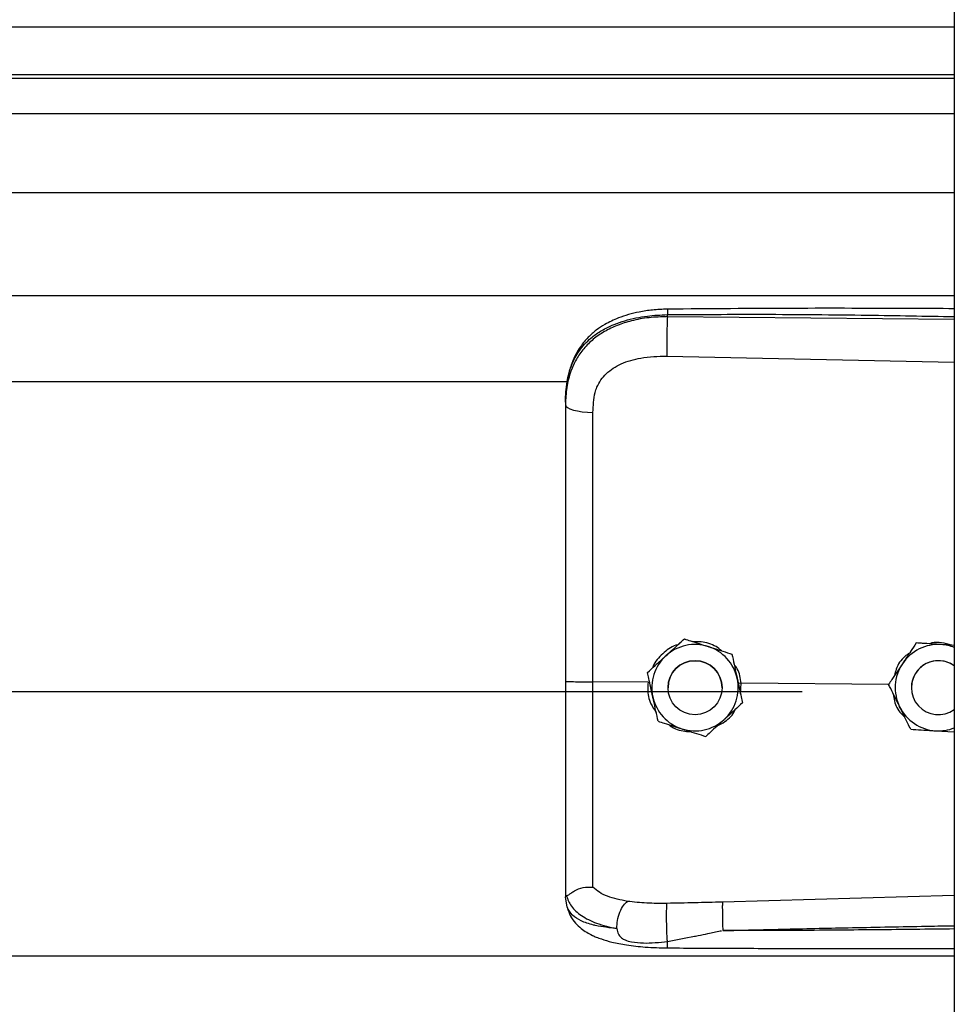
# Model space of a CAD drawing. Header units: inches. Extents: x 170 to 284, y 215 to 248.
# Tile 208 of 256: x 181.684 to 181.869, y 240.234 to 240.429. Entities that reach past the tile are written whole.
import ezdxf

# ---------------------------------------------------------------- set-up
doc = ezdxf.new("R2010")
doc.units = ezdxf.units.IN
doc.header["$LTSCALE"] = 0.25
doc.header["$MEASUREMENT"] = 0
doc.layers.add('LH BENCH MOUNT', color=7, linetype='Continuous')

msp = doc.modelspace()

# ---------------------------------------------------------------- linework, layer by layer
at = {"layer": 'LH BENCH MOUNT'}
for p, q in [((181.8693542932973, 243.843095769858), (181.8693542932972, 239.6426462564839)), ((177.8370342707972, 240.4273226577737), (181.8693542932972, 240.4273226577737)), ((181.8693542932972, 240.4178373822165), (177.8370342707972, 240.4178373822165)), ((177.8370342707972, 240.4171980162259), (181.8693542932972, 240.4171980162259)), ((177.8370342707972, 240.4101798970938), (181.8693542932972, 240.4101798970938)), ((177.8370342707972, 240.3944958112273), (181.8693542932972, 240.3944958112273)), ((177.8370342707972, 240.3741078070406), (181.8693542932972, 240.3741078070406)), ((181.8125070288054, 240.3698961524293), (181.8125070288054, 240.3703075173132)), ((181.8693542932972, 240.3693594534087), (181.8125070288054, 240.3698961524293)), ((181.8124110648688, 240.3621073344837), (181.8693542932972, 240.3608977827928)), ((177.9135824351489, 240.3570321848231), (181.7928031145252, 240.3570321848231)), ((181.7923114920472, 240.3529729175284), (181.7923114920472, 240.3524845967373)), ((181.8158819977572, 240.306041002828), (181.8158819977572, 240.3060393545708)), ((181.8618255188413, 240.3052445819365), (181.8618255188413, 240.3052462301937)), ((181.8628744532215, 240.3051783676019), (181.8618255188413, 240.3052462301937)), ((181.825300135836, 240.3030403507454), (181.825300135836, 240.3030387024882)), ((181.8085742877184, 240.29938498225), (181.8085742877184, 240.2993833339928)), ((181.8086827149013, 240.2974497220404), (181.7977691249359, 240.2975541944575)), ((181.8086827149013, 240.2974497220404), (181.8086849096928, 240.2974495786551)), ((181.8271204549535, 240.2972731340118), (181.8265723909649, 240.297219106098)), ((181.8270233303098, 240.2951556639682), (181.8271204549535, 240.2972731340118)), ((181.8271204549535, 240.2972731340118), (181.8271220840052, 240.2972732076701)), ((181.8563541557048, 240.2969933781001), (181.8271220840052, 240.2972732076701)), ((181.85634017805, 240.2970216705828), (181.85634017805, 240.29702331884)), ((177.8672020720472, 240.2956397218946), (181.8391864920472, 240.2956397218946)), ((181.812642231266, 240.2963824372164), (181.812642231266, 240.2963816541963)), ((181.8233426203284, 240.2963816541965), (181.8233426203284, 240.2963824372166)), ((181.8608539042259, 240.2963824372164), (181.8608539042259, 240.2963816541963)), ((181.827410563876, 240.2933836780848), (181.827410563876, 240.2933820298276)), ((181.8656507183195, 240.2878400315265), (181.8693542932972, 240.2876002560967)), ((181.7923114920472, 240.2554315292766), (181.7923114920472, 240.2549027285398)), ((181.7926511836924, 240.2529175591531), (181.7923114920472, 240.2549027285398)), ((181.8693542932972, 240.2552260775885), (181.8234186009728, 240.2538942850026)), ((177.8370342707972, 240.2432541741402), (181.8693542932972, 240.2432541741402))]:
    msp.add_line(p, q, dxfattribs=at)
at = {"layer": 'LH BENCH MOUNT', "flags": 128}
msp.add_lwpolyline([(181.7923114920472, 240.3524845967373), (181.7924154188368, 240.352188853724), (181.7927233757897, 240.3519039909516), (181.7932240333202, 240.3516404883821), (181.7938989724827, 240.3514080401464), (181.7947233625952, 240.3512151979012), (181.7956668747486, 240.3510690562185), (181.7966947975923, 240.3509749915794), (181.7977693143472, 240.3509364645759)], dxfattribs=at)
at = {"layer": 'LH BENCH MOUNT'}
msp.add_circle((181.8179924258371, 240.2963816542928), 0.005350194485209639, dxfattribs=at)
for centre, radius, start, end in [((181.8179924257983, 240.2963824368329), 0.008560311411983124, 72.32793711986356, 132.3279357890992), ((181.8662040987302, 240.2963824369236), 0.008560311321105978, 86.29353550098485, 146.2935346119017), ((181.866204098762, 240.296382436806), 0.008560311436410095, 68.40767565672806, 86.29353576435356), ((181.8179924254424, 240.2963824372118), 0.008560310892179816, 132.3279357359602, 192.3279369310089), ((181.8179924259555, 240.2963824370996), 0.008560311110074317, 12.32793744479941, 72.32793758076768), ((181.8179924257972, 240.2963824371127), 0.005350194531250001, 1.112057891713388e-06, 179.9999988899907), ((181.8662040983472, 240.2963824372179), 0.008560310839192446, 146.2935348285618, 206.2935362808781), ((181.8662040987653, 240.2963824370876), 0.005350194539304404, 53.92810144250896, 179.9999986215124), ((181.8662040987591, 240.2963816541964), 0.005350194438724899, 53.92810057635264, 306.0718994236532), ((181.817992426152, 240.2963824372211), 0.008560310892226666, 312.3279357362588, 12.32793693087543), ((181.8179924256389, 240.2963824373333), 0.00856031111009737, 192.3279374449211, 252.3279375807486), ((181.8662040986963, 240.2963824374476), 0.00856031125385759, 206.2935366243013, 266.2935360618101), ((181.8179924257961, 240.2963824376), 0.008560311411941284, 252.3279371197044, 312.3279357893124), ((181.8662040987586, 240.2963824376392), 0.00856031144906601, 266.2935357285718, 291.5923243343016)]:
    msp.add_arc(centre, radius, start, end, dxfattribs=at)
for points, knots in [([(181.8125256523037, 240.3713996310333), (181.81152699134, 240.3713610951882), (181.8096352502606, 240.3712880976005), (181.8063261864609, 240.3707597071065), (181.8030986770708, 240.3698657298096), (181.8003518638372, 240.368561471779), (181.7983660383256, 240.3672388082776), (181.7967248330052, 240.3657933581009), (181.7954096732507, 240.3642051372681), (181.7943344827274, 240.362452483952), (181.7934771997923, 240.3605427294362), (181.7927323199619, 240.3580240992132), (181.7925169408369, 240.3560864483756), (181.7923979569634, 240.3550160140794)], [0, 0, 0, 0, 0.09774743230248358, 0.1851607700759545, 0.3306121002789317, 0.4364670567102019, 0.5083182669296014, 0.5850061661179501, 0.6719760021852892, 0.7307948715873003, 0.8036787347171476, 0.8915444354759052, 0.9999999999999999, 0.9999999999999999, 0.9999999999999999, 0.9999999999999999]), ([(181.8125258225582, 240.3713837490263), (181.8125246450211, 240.3713877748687), (181.8125206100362, 240.3714015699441), (181.8125153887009, 240.3712866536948), (181.8125087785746, 240.3709938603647), (181.8125077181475, 240.370577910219), (181.8125070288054, 240.3703075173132)], [0, 0, 0, 0, 0.09787641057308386, 0.3353863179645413, 0.5679606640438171, 1, 1, 1, 1]), ([(181.8693542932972, 240.3714825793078), (181.8664551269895, 240.3714973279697), (181.8558271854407, 240.3715513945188), (181.8368836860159, 240.3715880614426), (181.8208404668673, 240.3714639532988), (181.8125256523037, 240.3713996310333)], [0, 0, 0, 0, 0.1530455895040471, 0.5610439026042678, 1, 1, 1, 1]), ([(181.7923114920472, 240.3529729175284), (181.7923742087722, 240.354329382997), (181.7924926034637, 240.3568900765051), (181.7934621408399, 240.3603810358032), (181.7947513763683, 240.3627929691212), (181.7961152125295, 240.3644956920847), (181.7971981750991, 240.3655390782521), (181.7982571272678, 240.3663675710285), (181.7992465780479, 240.3670275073), (181.800480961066, 240.3677225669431), (181.8020749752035, 240.3684482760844), (181.804738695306, 240.3693562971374), (181.8082737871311, 240.3701162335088), (181.8111803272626, 240.3702475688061), (181.8125070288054, 240.3703075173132)], [0, 0, 0, 0, 0.1307156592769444, 0.2467609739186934, 0.3577928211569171, 0.4170971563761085, 0.479148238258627, 0.5177152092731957, 0.5590896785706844, 0.6032945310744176, 0.6633484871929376, 0.7353692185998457, 0.8792082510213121, 1, 1, 1, 1]), ([(181.8125070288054, 240.3698961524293), (181.8112911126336, 240.3698628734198), (181.8088593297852, 240.3697963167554), (181.8055185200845, 240.3691745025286), (181.8025607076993, 240.3682322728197), (181.8000181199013, 240.3670146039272), (181.7977866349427, 240.3654691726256), (181.7959149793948, 240.3636279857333), (181.7944340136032, 240.3614976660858), (181.7932584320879, 240.3589284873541), (181.7924656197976, 240.3558765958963), (181.7923628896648, 240.3536157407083), (181.7923114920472, 240.3524845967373)], [0, 0, 0, 0, 0.1111703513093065, 0.2223361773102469, 0.3162781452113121, 0.4102081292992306, 0.5024030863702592, 0.5945790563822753, 0.6845432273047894, 0.7745043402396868, 0.8871807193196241, 0.9999999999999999, 0.9999999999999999, 0.9999999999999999, 0.9999999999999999]), ([(181.8125070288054, 240.3698961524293), (181.8124853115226, 240.3693203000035), (181.8124401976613, 240.3681240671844), (181.812399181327, 240.3658990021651), (181.8123859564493, 240.3637216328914), (181.8124029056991, 240.3626319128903), (181.8124110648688, 240.3621073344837)], [0, 0, 0, 0, 0.2406941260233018, 0.4999999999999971, 0.7593058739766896, 1, 1, 1, 1]), ([(181.8125070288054, 240.3703075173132), (181.8188128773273, 240.3703468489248), (181.8320518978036, 240.3704294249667), (181.8510015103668, 240.3702482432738), (181.8636420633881, 240.3700272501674), (181.8693542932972, 240.369927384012)], [0, 0, 0, 0, 0.3326703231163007, 0.6984356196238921, 0.9999999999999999, 0.9999999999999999, 0.9999999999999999, 0.9999999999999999]), ([(181.7981949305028, 240.3548697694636), (181.7981949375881, 240.3548697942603), (181.7982974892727, 240.3552286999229), (181.7987926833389, 240.3566348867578), (181.8003287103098, 240.3588375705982), (181.8033957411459, 240.3607408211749), (181.8075119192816, 240.3619524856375), (181.8106646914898, 240.3620521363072), (181.8124110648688, 240.3621073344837)], [0, 0, 0, 0, 4.497367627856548e-06, 0.06509473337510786, 0.261670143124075, 0.475310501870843, 0.7093656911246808, 1, 1, 1, 1]), ([(181.7977693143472, 240.3509364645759), (181.7978392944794, 240.3522611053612), (181.7979092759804, 240.3535857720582), (181.7981949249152, 240.3548697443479), (181.7981949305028, 240.3548697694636)], [0, 0, 0, 0, 0.9999804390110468, 0.9999999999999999, 0.9999999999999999, 0.9999999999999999, 0.9999999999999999]), ([(181.7923114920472, 240.3524845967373), (181.7923114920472, 240.3488544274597), (181.7923114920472, 240.3415835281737), (181.7923114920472, 240.3305027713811), (181.7923114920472, 240.3193201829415), (181.7923114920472, 240.3083515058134), (181.7923114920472, 240.3011036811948), (181.7923114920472, 240.2976238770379)], [0, 0, 0, 0, 0.2027568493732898, 0.4061035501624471, 0.6088604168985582, 0.8122072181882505, 1, 1, 1, 1]), ([(181.7977691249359, 240.2975541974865), (181.7977691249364, 240.2975542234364), (181.7977691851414, 240.3009405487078), (181.7977692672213, 240.3079872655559), (181.7977693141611, 240.3186604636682), (181.7977693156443, 240.3295365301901), (181.7977693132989, 240.3403238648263), (181.7977693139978, 240.3473989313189), (181.7977693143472, 240.3509364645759)], [0, 0, 0, 0, 1.439079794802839e-06, 0.1877923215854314, 0.3908439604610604, 0.59389561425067, 0.7969478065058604, 1, 1, 1, 1]), ([(181.8146027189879, 240.30487592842), (181.8144675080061, 240.3048457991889), (181.8133157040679, 240.3045891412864), (181.8115584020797, 240.303130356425), (181.8099396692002, 240.3015207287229), (181.8096118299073, 240.3004123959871), (181.809578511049, 240.3002997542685)], [0, 0, 0, 0, 0.05931474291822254, 0.5052766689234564, 0.949720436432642, 0.9999999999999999, 0.9999999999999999, 0.9999999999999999, 0.9999999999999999]), ([(181.8122281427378, 240.3027132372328), (181.8131686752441, 240.3035698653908), (181.8144230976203, 240.304712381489), (181.815590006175, 240.3057750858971), (181.8158819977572, 240.306041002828)], [0, 0, 0, 0, 0.7497733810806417, 0.9999999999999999, 0.9999999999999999, 0.9999999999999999, 0.9999999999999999]), ([(181.8122281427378, 240.3027110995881), (181.8131686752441, 240.3035677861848), (181.8144230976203, 240.3047103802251), (181.815590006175, 240.3057733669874), (181.8158819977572, 240.3060393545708)], [0, 0, 0, 0, 0.7497733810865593, 1, 1, 1, 1]), ([(181.8158819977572, 240.306041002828), (181.8162797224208, 240.305914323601), (181.8177845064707, 240.3054350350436), (181.8194014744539, 240.3049199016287), (181.8205910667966, 240.3045409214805)], [0, 0, 0, 0, 0.2643068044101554, 0.9999999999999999, 0.9999999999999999, 0.9999999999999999, 0.9999999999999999]), ([(181.8158819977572, 240.3060393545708), (181.8162797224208, 240.3059126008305), (181.8177845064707, 240.3054330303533), (181.8194014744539, 240.3049178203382), (181.8205910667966, 240.3045387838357)], [0, 0, 0, 0, 0.2643068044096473, 1, 1, 1, 1]), ([(181.8232525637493, 240.3036928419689), (181.8228958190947, 240.3039829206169), (181.8217322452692, 240.304929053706), (181.8196806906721, 240.3054965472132), (181.8181111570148, 240.305500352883), (181.8175752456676, 240.3055016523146)], [0, 0, 0, 0, 0.225516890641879, 0.7355556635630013, 1, 1, 1, 1]), ([(181.8618255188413, 240.3052462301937), (181.8614457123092, 240.3046769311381), (181.8606771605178, 240.3035249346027), (181.8597409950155, 240.3021216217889), (181.8592050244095, 240.3013181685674), (181.8590828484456, 240.3011350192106)], [0, 0, 0, 0, 0.4299704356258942, 0.8700602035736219, 0.9999999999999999, 0.9999999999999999, 0.9999999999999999, 0.9999999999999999]), ([(181.8618255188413, 240.3052445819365), (181.8614457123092, 240.3046751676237), (181.8606771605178, 240.3035229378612), (181.8597409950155, 240.3021194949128), (181.8592050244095, 240.3013160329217), (181.8590828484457, 240.3011328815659)], [0, 0, 0, 0, 0.4299704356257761, 0.8700602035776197, 1, 1, 1, 1]), ([(181.8667574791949, 240.3049248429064), (181.8654879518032, 240.3050071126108), (181.8637947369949, 240.3051168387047), (181.862219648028, 240.3052190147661), (181.8618255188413, 240.3052445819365)], [0, 0, 0, 0, 0.7497733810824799, 0.9999999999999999, 0.9999999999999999, 0.9999999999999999, 0.9999999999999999]), ([(181.8688290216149, 240.3047927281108), (181.8681680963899, 240.3049927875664), (181.8668977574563, 240.305377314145), (181.8653345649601, 240.3054021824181), (181.864554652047, 240.3051400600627), (181.8643788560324, 240.305080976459)], [0, 0, 0, 0, 0.4565421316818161, 0.8775020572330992, 1, 1, 1, 1]), ([(181.8693542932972, 240.3047566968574), (181.8687113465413, 240.3047983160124), (181.8678525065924, 240.3048539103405), (181.8669774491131, 240.3049105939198), (181.8667574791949, 240.3049248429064)], [0, 0, 0, 0, 0.7486223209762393, 0.9999999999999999, 0.9999999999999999, 0.9999999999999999, 0.9999999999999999]), ([(181.8085742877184, 240.29938498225), (181.8090802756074, 240.2998459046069), (181.8101041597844, 240.3007785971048), (181.8113513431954, 240.3019146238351), (181.812065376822, 240.3025649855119), (181.8122281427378, 240.3027132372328)], [0, 0, 0, 0, 0.4299704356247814, 0.870060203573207, 1, 1, 1, 1]), ([(181.8085742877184, 240.2993833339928), (181.8090802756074, 240.2998441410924), (181.8101041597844, 240.3007766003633), (181.8113513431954, 240.3019124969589), (181.812065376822, 240.3025628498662), (181.8122281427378, 240.3027110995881)], [0, 0, 0, 0, 0.4299704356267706, 0.8700602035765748, 1, 1, 1, 1]), ([(181.8205910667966, 240.3045409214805), (181.8207773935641, 240.3044815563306), (181.822234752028, 240.3040172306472), (181.823832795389, 240.3035079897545), (181.8251571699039, 240.303085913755), (181.825300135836, 240.3030403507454)], [0, 0, 0, 0, 0.1156468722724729, 0.9045342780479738, 1, 1, 1, 1]), ([(181.8205910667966, 240.3045387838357), (181.8207773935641, 240.3044794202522), (181.8222347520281, 240.3040151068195), (181.823832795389, 240.3035060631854), (181.8251571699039, 240.3030842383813), (181.825300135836, 240.3030387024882)], [0, 0, 0, 0, 0.1156468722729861, 0.9045342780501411, 0.9999999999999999, 0.9999999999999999, 0.9999999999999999, 0.9999999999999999]), ([(181.825300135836, 240.3030403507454), (181.8254462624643, 240.3023717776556), (181.8257419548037, 240.3010188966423), (181.8261021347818, 240.2993708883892), (181.8263083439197, 240.2984273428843), (181.826355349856, 240.2982122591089)], [0, 0, 0, 0, 0.4299704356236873, 0.870060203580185, 1, 1, 1, 1]), ([(181.825300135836, 240.3030387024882), (181.8254462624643, 240.3023700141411), (181.8257419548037, 240.3010168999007), (181.8261021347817, 240.2993687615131), (181.8263083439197, 240.2984252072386), (181.826355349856, 240.2982101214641)], [0, 0, 0, 0, 0.42997043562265, 0.870060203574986, 1, 1, 1, 1]), ([(181.8604834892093, 240.3032346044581), (181.8601639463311, 240.303016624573), (181.8590105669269, 240.3022298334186), (181.8579171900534, 240.3006291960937), (181.8576193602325, 240.2992244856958), (181.8575312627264, 240.2988089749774)], [0, 0, 0, 0, 0.2125142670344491, 0.7670631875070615, 1, 1, 1, 1]), ([(181.8271220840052, 240.2972732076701), (181.8271220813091, 240.2972732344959), (181.8270240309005, 240.2982488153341), (181.8267639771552, 240.2996410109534), (181.8259594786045, 240.3007304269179), (181.8257400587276, 240.3010275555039)], [0, 0, 0, 0, 1.999769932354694e-05, 0.7272642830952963, 1, 1, 1, 1]), ([(181.8590828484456, 240.3011350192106), (181.8583768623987, 240.3000766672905), (181.8574352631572, 240.2986651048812), (181.8565593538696, 240.2973519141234), (181.85634017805, 240.29702331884)], [0, 0, 0, 0, 0.7497733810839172, 1, 1, 1, 1]), ([(181.8590828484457, 240.3011328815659), (181.8583768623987, 240.3000745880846), (181.8574352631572, 240.2986631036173), (181.8565593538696, 240.2973501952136), (181.85634017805, 240.2970216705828)], [0, 0, 0, 0, 0.7497733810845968, 1, 1, 1, 1]), ([(181.8096295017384, 240.2945547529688), (181.809357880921, 240.2957976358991), (181.8089956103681, 240.2974553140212), (181.8086586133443, 240.2989974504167), (181.8085742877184, 240.2993833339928)], [0, 0, 0, 0, 0.7497733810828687, 0.9999999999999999, 0.9999999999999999, 0.9999999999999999, 0.9999999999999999]), ([(181.7923114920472, 240.2976238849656), (181.7923114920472, 240.294586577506), (181.7923114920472, 240.2884111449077), (181.7923114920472, 240.2796241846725), (181.7923114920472, 240.2714575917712), (181.7923114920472, 240.2648775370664), (181.7923114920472, 240.2594928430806), (181.7923114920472, 240.256792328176), (181.7923114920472, 240.2554315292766)], [0, 0, 0, 0, 0.1870908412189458, 0.3803918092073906, 0.5558755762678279, 0.7364481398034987, 0.8671952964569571, 1, 1, 1, 1]), ([(181.797769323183, 240.256863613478), (181.7977693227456, 240.2571263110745), (181.7977693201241, 240.2587007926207), (181.7977693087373, 240.2621321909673), (181.7977692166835, 240.2677335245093), (181.7977689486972, 240.2741733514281), (181.7977685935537, 240.2813993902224), (181.7977683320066, 240.2892742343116), (181.7977683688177, 240.2948022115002), (181.7977684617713, 240.2975541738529), (181.7977684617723, 240.2975542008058)], [0, 0, 0, 0, 0.03155846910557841, 0.1891461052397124, 0.3467338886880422, 0.5043277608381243, 0.6619226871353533, 0.8309600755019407, 0.9999983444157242, 1, 1, 1, 1]), ([(181.8086849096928, 240.2974495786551), (181.8086511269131, 240.2969957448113), (181.8085443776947, 240.2955616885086), (181.8089610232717, 240.293399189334), (181.8099124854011, 240.2920427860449), (181.8102988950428, 240.2914919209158)], [0, 0, 0, 0, 0.2156616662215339, 0.6814629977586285, 1, 1, 1, 1]), ([(181.826355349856, 240.2982122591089), (181.8266269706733, 240.2969693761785), (181.8269892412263, 240.2953116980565), (181.8273262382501, 240.293769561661), (181.827410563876, 240.2933836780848)], [0, 0, 0, 0, 0.749773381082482, 0.9999999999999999, 0.9999999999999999, 0.9999999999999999, 0.9999999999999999]), ([(181.826355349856, 240.2982101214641), (181.8266269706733, 240.2969672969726), (181.8269892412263, 240.2953096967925), (181.8273262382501, 240.2937678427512), (181.827410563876, 240.2933820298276)], [0, 0, 0, 0, 0.749773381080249, 1, 1, 1, 1]), ([(181.858529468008, 240.2925904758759), (181.8584428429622, 240.2927657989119), (181.857765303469, 240.2941370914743), (181.8570223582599, 240.2956408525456), (181.8564066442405, 240.2968871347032), (181.85634017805, 240.2970216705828)], [0, 0, 0, 0, 0.1156468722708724, 0.9045342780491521, 1, 1, 1, 1]), ([(181.8572761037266, 240.2951273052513), (181.8573246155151, 240.294665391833), (181.8574712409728, 240.2932692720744), (181.858316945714, 240.2916727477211), (181.8592510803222, 240.2908642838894), (181.8594805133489, 240.2906657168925)], [0, 0, 0, 0, 0.271670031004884, 0.8211147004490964, 1, 1, 1, 1]), ([(181.8106847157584, 240.2897266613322), (181.8105385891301, 240.2903952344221), (181.8102428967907, 240.2917481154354), (181.8098827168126, 240.2933961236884), (181.8096765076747, 240.2943396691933), (181.8096295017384, 240.2945547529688)], [0, 0, 0, 0, 0.4299704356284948, 0.8700602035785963, 1, 1, 1, 1]), ([(181.827410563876, 240.2933820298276), (181.826904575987, 240.2929211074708), (181.82588069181, 240.2919884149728), (181.824633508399, 240.2908523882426), (181.8239194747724, 240.2902020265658), (181.8237567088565, 240.2900537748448)], [0, 0, 0, 0, 0.4299704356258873, 0.8700602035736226, 1, 1, 1, 1]), ([(181.8223996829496, 240.2888178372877), (181.8229083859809, 240.2890799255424), (181.8243146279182, 240.2898044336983), (181.8255551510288, 240.2910358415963), (181.8259344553, 240.2920155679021), (181.8259475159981, 240.2920493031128)], [0, 0, 0, 0, 0.3536960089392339, 0.9777456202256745, 0.9999999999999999, 0.9999999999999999, 0.9999999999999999, 0.9999999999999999]), ([(181.8607187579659, 240.2881597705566), (181.8605338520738, 240.2885339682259), (181.859834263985, 240.2899497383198), (181.859082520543, 240.29147116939), (181.858529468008, 240.2925904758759)], [0, 0, 0, 0, 0.2643068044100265, 1, 1, 1, 1]), ([(181.8106847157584, 240.2897266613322), (181.811082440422, 240.2895999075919), (181.8125872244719, 240.2891203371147), (181.8142041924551, 240.2886051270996), (181.8153937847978, 240.2882260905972)], [0, 0, 0, 0, 0.2643068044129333, 1, 1, 1, 1]), ([(181.812843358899, 240.2890387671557), (181.8129227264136, 240.2889720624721), (181.8137957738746, 240.2882383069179), (181.8153659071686, 240.2877591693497), (181.8168004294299, 240.2876747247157), (181.8171980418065, 240.2876513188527)], [0, 0, 0, 0, 0.06740964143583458, 0.741510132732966, 0.9999999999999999, 0.9999999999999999, 0.9999999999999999, 0.9999999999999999]), ([(181.8237567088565, 240.2900537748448), (181.8228161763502, 240.2891971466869), (181.821561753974, 240.2880546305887), (181.8203948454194, 240.2869919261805), (181.8201028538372, 240.2867260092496)], [0, 0, 0, 0, 0.7497733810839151, 1, 1, 1, 1]), ([(181.8153937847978, 240.2882260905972), (181.8155801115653, 240.2881667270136), (181.8170374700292, 240.2877024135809), (181.8186355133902, 240.2871933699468), (181.8199598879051, 240.2867715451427), (181.8201028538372, 240.2867260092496)], [0, 0, 0, 0, 0.1156468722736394, 0.904534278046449, 1, 1, 1, 1]), ([(181.8607187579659, 240.2881597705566), (181.8614017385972, 240.2881154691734), (181.862783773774, 240.2880258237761), (181.8644672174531, 240.2879167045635), (181.8654310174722, 240.2878542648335), (181.8656507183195, 240.2878400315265)], [0, 0, 0, 0, 0.4299704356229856, 0.8700602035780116, 1, 1, 1, 1]), ([(181.7925085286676, 240.2551812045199), (181.7925576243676, 240.2551726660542), (181.7926584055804, 240.2551551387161), (181.7929500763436, 240.2553413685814), (181.7934154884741, 240.2556722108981), (181.794291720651, 240.256252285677), (181.7957709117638, 240.2568704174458), (181.7971117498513, 240.2568665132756), (181.7977692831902, 240.2568645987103)], [0, 0, 0, 0, 0.1136768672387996, 0.2333502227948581, 0.3620694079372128, 0.501916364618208, 0.7557448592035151, 1, 1, 1, 1]), ([(181.804603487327, 240.2540395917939), (181.8032299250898, 240.2543274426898), (181.801145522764, 240.2547642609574), (181.7989697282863, 240.2558049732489), (181.7981707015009, 240.2565102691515), (181.7977692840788, 240.2568645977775)], [0, 0, 0, 0, 0.4901989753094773, 0.7438846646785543, 0.9999999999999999, 0.9999999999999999, 0.9999999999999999, 0.9999999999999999]), ([(181.7923114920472, 240.2554315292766), (181.7923114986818, 240.2554302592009), (181.7923115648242, 240.2554175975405), (181.7923187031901, 240.2553134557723), (181.7924171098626, 240.2552351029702), (181.7925048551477, 240.2551652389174)], [0, 0, 0, 0, 0.01193493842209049, 0.1189819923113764, 1, 1, 1, 1]), ([(181.7925043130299, 240.2551810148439), (181.7927799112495, 240.254459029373), (181.7933459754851, 240.2529761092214), (181.7953988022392, 240.2511428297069), (181.7983870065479, 240.2495847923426), (181.8011140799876, 240.2489616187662), (181.8025139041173, 240.2486417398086)], [0, 0, 0, 0, 0.2305257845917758, 0.473487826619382, 0.7297379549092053, 0.9999999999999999, 0.9999999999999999, 0.9999999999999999, 0.9999999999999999]), ([(181.8025139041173, 240.2486417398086), (181.8025388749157, 240.2491720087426), (181.8025907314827, 240.2502732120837), (181.8030666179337, 240.251935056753), (181.8037706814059, 240.2533212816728), (181.8043328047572, 240.2538061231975), (181.804603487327, 240.2540395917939)], [0, 0, 0, 0, 0.2407679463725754, 0.5000000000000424, 0.7592320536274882, 1, 1, 1, 1]), ([(181.812432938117, 240.2536321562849), (181.8110808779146, 240.253624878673), (181.8083788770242, 240.2536103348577), (181.8058722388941, 240.2538948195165), (181.8046199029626, 240.2540369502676)], [0, 0, 0, 0, 0.5003922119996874, 1, 1, 1, 1]), ([(181.8234186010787, 240.2538942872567), (181.8215873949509, 240.25384626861), (181.8179248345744, 240.2537502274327), (181.8142636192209, 240.2536715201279), (181.8124329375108, 240.2536321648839)], [0, 0, 0, 0, 0.4999797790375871, 1, 1, 1, 1]), ([(181.8234184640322, 240.2538942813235), (181.8234109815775, 240.2536554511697), (181.8233994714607, 240.2532880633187), (181.8234007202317, 240.2524261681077), (181.8234081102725, 240.2516513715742), (181.8234225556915, 240.250790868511), (181.8234482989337, 240.2496313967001), (181.8234759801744, 240.2487879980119), (181.8234939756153, 240.2482397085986)], [0, 0, 0, 0, 0.2394508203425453, 0.3683426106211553, 0.4999696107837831, 0.6316010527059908, 0.7605056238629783, 1, 1, 1, 1]), ([(181.8025128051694, 240.2486400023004), (181.8019665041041, 240.2486970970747), (181.8006615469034, 240.2488334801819), (181.7992627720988, 240.2490616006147), (181.798307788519, 240.2492554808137), (181.7970744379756, 240.2495333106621), (181.7953880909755, 240.250099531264), (181.793568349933, 240.2512250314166), (181.7929628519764, 240.2523424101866), (181.7926511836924, 240.2529175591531)], [0, 0, 0, 0, 0.1091879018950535, 0.2608187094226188, 0.3077983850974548, 0.3355235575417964, 0.5627886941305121, 0.7749539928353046, 1, 1, 1, 1]), ([(181.7926681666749, 240.2528715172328), (181.7928570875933, 240.2522846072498), (181.7932118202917, 240.2511825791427), (181.7942249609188, 240.2497640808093), (181.7953540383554, 240.2486881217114), (181.7965012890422, 240.2478912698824), (181.7975484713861, 240.2473348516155), (181.7984913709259, 240.2469226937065), (181.7997368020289, 240.2464563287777), (181.8016817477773, 240.2458958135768), (181.8045607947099, 240.2453342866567), (181.8082944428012, 240.2449120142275), (181.8110757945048, 240.2448445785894), (181.8125639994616, 240.2448084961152)], [0, 0, 0, 0, 0.09843102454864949, 0.1848217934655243, 0.2573083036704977, 0.315887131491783, 0.3722739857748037, 0.4121400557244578, 0.4615923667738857, 0.5575876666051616, 0.6828759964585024, 0.8303179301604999, 1, 1, 1, 1]), ([(181.8125183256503, 240.2460616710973), (181.8125023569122, 240.2463022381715), (181.8124686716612, 240.2468097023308), (181.8124238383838, 240.2478198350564), (181.8123867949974, 240.2490072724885), (181.8123639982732, 240.2502791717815), (181.8123588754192, 240.2514826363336), (181.8123712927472, 240.2524785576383), (181.8123963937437, 240.253217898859), (181.8124211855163, 240.2534989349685), (181.8124329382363, 240.2536321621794)], [0, 0, 0, 0, 0.1098512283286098, 0.2317256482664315, 0.3631776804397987, 0.5000000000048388, 0.636822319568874, 0.7682743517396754, 0.890148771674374, 1, 1, 1, 1]), ([(181.8025130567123, 240.2486367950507), (181.8025875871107, 240.2482664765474), (181.8026914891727, 240.2477502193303), (181.8030632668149, 240.2471528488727), (181.803483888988, 240.2467199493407), (181.8042876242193, 240.246275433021), (181.8057649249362, 240.2459138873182), (181.8085257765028, 240.2456737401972), (181.8109225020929, 240.2459066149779), (181.8125183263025, 240.246061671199)], [0, 0, 0, 0, 0.1001269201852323, 0.139585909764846, 0.1897135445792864, 0.2582342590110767, 0.3697357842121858, 0.580347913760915, 0.9999999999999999, 0.9999999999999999, 0.9999999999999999, 0.9999999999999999]), ([(181.8125183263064, 240.2460616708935), (181.8142977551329, 240.2464085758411), (181.8160853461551, 240.2467570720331), (181.817903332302, 240.2471244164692), (181.8179743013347, 240.2471387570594), (181.8182093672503, 240.2471862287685), (181.8190775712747, 240.2473626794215), (181.8207179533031, 240.247677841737), (181.8222505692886, 240.2480411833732), (181.8231496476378, 240.2482011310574), (181.8232267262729, 240.2482148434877)], [0, 0, 0, 0, 0.5022751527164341, 0.5045790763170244, 0.5086566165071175, 0.5221306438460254, 0.5703313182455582, 0.7514263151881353, 0.9786895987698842, 1, 1, 1, 1]), ([(181.8234941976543, 240.248237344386), (181.8273942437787, 240.2483366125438), (181.8356643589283, 240.2485471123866), (181.8487762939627, 240.2488292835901), (181.8597241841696, 240.2490418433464), (181.8667403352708, 240.249169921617), (181.8689153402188, 240.2492079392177), (181.8693542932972, 240.2492156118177)], [0, 0, 0, 0, 0.255159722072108, 0.5410705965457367, 0.8577348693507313, 0.9712884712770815, 1, 1, 1, 1]), ([(181.8693542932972, 240.2485705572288), (181.866756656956, 240.2485386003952), (181.8616906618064, 240.2484762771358), (181.8541265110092, 240.2483954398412), (181.8464742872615, 240.2483261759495), (181.8387162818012, 240.2482745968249), (181.8309937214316, 240.2482415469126), (181.825956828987, 240.2482387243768), (181.8234941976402, 240.248237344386)], [0, 0, 0, 0, 0.1699411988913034, 0.3314248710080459, 0.4948424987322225, 0.6705311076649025, 0.8389164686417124, 1, 1, 1, 1]), ([(181.8125640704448, 240.2448303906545), (181.81256337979, 240.2448235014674), (181.8125568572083, 240.2447584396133), (181.8125459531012, 240.2449481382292), (181.8125318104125, 240.2452750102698), (181.8125231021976, 240.2457075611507), (181.8125191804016, 240.2459983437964), (181.8125183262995, 240.2460616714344)], [0, 0, 0, 0, 0.03436729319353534, 0.3245665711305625, 0.6210149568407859, 0.917463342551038, 0.9999999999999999, 0.9999999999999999, 0.9999999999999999, 0.9999999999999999]), ([(181.8125639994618, 240.2448084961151), (181.8167591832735, 240.2447869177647), (181.8257341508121, 240.2447407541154), (181.8400765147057, 240.2446991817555), (181.854811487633, 240.2446750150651), (181.864766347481, 240.2446715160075), (181.8693542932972, 240.2446699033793)], [0, 0, 0, 0, 0.2216322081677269, 0.4741489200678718, 0.7576483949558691, 0.9999999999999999, 0.9999999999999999, 0.9999999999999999, 0.9999999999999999])]:
    msp.add_open_spline(points, degree=3, knots=knots, dxfattribs=at)
msp.add_open_spline([(181.792311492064, 240.2976238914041), (181.7923926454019, 240.297614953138), (181.7925549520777, 240.2975970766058), (181.7938077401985, 240.2975743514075), (181.7956052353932, 240.2975581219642), (181.7970473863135, 240.2975555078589), (181.7977684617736, 240.2975542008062)], degree=3, dxfattribs=at)

doc.saveas('drawing.dxf')
